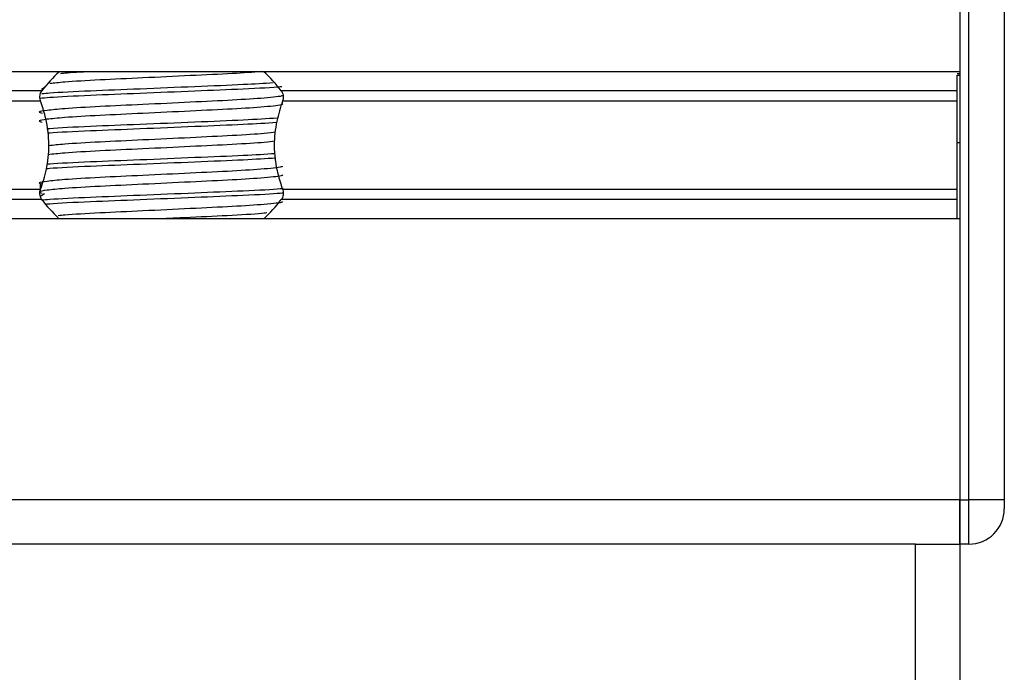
# Model space of a CAD drawing. Header units: millimetres. Extents: x 0 to 420, y 0 to 297.
# Tile 91 of 103: x 329.21 to 332.7, y 187.11 to 189.42. Entities that reach past the tile are written whole.
import ezdxf

# ---------------------------------------------------------------- set-up
doc = ezdxf.new("R2010")
doc.units = ezdxf.units.MM

msp = doc.modelspace()

# ---------------------------------------------------------------- linework, layer by layer
at = {"color": 7, "linetype": 'Continuous', "lineweight": 25}
for p, q in [((332.54098, 190.23547), (332.54098, 189.23873)), ((332.54098, 190.23547), (332.54098, 187.72004)), ((332.57243, 187.72004), (332.57243, 190.23547)), ((332.6982, 190.23547), (332.6982, 187.72004)), ((332.54098, 189.23873), (286.0056, 189.23873)), ((332.54098, 189.23087), (332.53155, 189.23087)), ((332.53155, 189.22629), (332.54098, 189.22629)), ((329.28665, 189.17056), (289.25993, 189.17056)), ((329.29671, 189.18218), (329.28554, 189.17534)), ((332.53155, 189.17056), (330.13561, 189.17056)), ((329.28214, 189.13446), (289.26445, 189.13446)), ((332.53155, 189.13446), (330.14012, 189.13446)), ((332.53155, 188.98726), (332.54098, 188.98726)), ((332.53155, 188.95259), (332.53155, 188.97625)), ((329.28214, 188.82105), (289.26445, 188.82105)), ((329.28046, 188.83974), (329.28046, 188.81449)), ((332.53155, 188.82105), (330.14012, 188.82105)), ((329.28665, 188.78495), (289.25993, 188.78495)), ((329.29671, 188.80487), (329.28335, 188.79668)), ((332.53155, 188.78495), (330.13561, 188.78495)), ((332.54098, 188.71678), (286.0056, 188.71678)), ((332.54098, 188.71678), (332.54098, 187.72004)), ((332.54098, 187.72004), (286.0056, 187.72004)), ((332.54098, 187.72004), (332.54098, 187.56283)), ((332.54098, 187.72004), (332.57243, 187.72004)), ((332.54098, 187.56283), (332.54098, 187.72004)), ((332.6982, 187.72004), (332.57243, 187.72004)), ((332.57243, 187.56283), (332.57243, 187.72004)), ((332.6982, 187.72004), (332.6982, 187.6886)), ((332.38377, 187.56283), (327.03849, 187.56283)), ((332.38377, 186.8082), (332.38377, 187.56283)), ((332.38377, 187.56283), (332.54098, 187.56283)), ((332.57243, 187.56283), (332.54098, 187.56283)), ((332.54098, 187.56283), (332.54098, 186.8082))]:
    msp.add_line(p, q, dxfattribs=at)
for centre, radius, start, end in [((329.71113, 188.84569), 0.53453, 132.66793, 142.57212), ((329.71113, 188.84569), 0.53453, 37.42788, 47.33207), ((329.71113, 189.10981), 0.53453, 217.42788, 226.78945), ((329.71113, 189.10981), 0.53453, 312.66793, 322.57212), ((332.57243, 187.6886), 0.12577, 270, 0)]:
    msp.add_arc(centre, radius, start, end, dxfattribs=at)
for points, knots in [([(330.0665, 189.23885), (330.03398, 189.23654), (329.96635, 189.23174), (329.81321, 189.22466), (329.64576, 189.21634), (329.48746, 189.2094), (329.37175, 189.20249), (329.33079, 189.1981), (329.31452, 189.19635)], [0, 0, 0, 0, 0.1645772, 0.3423508, 0.5251783, 0.700979, 0.8811979, 1, 1, 1, 1]), ([(329.46038, 189.23873), (329.42552, 189.23685), (329.38147, 189.23447), (329.35749, 189.232), (329.35248, 189.23148)], [0, 0, 0, 0, 0.7912827, 1, 1, 1, 1]), ([(332.53155, 188.98726), (332.53155, 189.03741), (332.53155, 189.12763), (332.53155, 189.19595), (332.53155, 189.22629)], [0, 0, 0, 0, 0.5558787, 1, 1, 1, 1]), ([(330.10713, 189.1987), (330.074, 189.19667), (330.00005, 189.19216), (329.82908, 189.18536), (329.63526, 189.17704), (329.45356, 189.1701), (329.33432, 189.16415), (329.29585, 189.16074), (329.28716, 189.15996)], [0, 0, 0, 0, 0.1579394, 0.3525509, 0.5526889, 0.7451431, 0.9424287, 1, 1, 1, 1]), ([(330.13842, 189.15531), (330.13894, 189.1546), (330.14125, 189.15144), (330.08203, 189.14497), (329.96831, 189.13764), (329.8137, 189.13032), (329.64581, 189.12202), (329.48681, 189.11506), (329.36931, 189.10792), (329.3016, 189.1011), (329.26998, 189.09607), (329.28231, 189.09268), (329.2878, 189.09117)], [0, 0, 0, 0, 0.0351066, 0.1561349, 0.2739528, 0.3916527, 0.5126988, 0.6290926, 0.7484115, 0.8401345, 0.9287498, 1, 1, 1, 1]), ([(329.28214, 189.13446), (329.28193, 189.13505), (329.28071, 189.13857), (329.27949, 189.14554), (329.27996, 189.15491), (329.28218, 189.16315), (329.28476, 189.16803), (329.28643, 189.17026), (329.28665, 189.17056)], [0, 0, 0, 0, 0.0508548, 0.3030287, 0.5240656, 0.7365591, 0.9653107, 1, 1, 1, 1]), ([(330.13747, 189.18499), (330.13569, 189.18479), (330.11092, 189.18196), (330.00319, 189.17695), (329.83139, 189.16962), (329.63455, 189.16132), (329.45415, 189.15438), (329.32752, 189.14814), (329.29074, 189.14447), (329.28028, 189.14342)], [0, 0, 0, 0, 0.0140301, 0.1956147, 0.3770176, 0.5635719, 0.7429639, 0.9268594, 1, 1, 1, 1]), ([(330.13561, 189.17056), (330.1361, 189.16988), (330.13816, 189.16703), (330.14106, 189.16067), (330.14276, 189.15115), (330.14236, 189.14189), (330.14084, 189.13684), (330.14012, 189.13446)], [0, 0, 0, 0, 0.0786657, 0.3295798, 0.5818024, 0.802882, 1, 1, 1, 1]), ([(330.13862, 189.12543), (330.14, 189.12421), (330.14413, 189.12056), (330.0829, 189.11354), (329.96808, 189.1062), (329.81376, 189.09888), (329.64579, 189.09058), (329.48682, 189.08362), (329.36931, 189.07648), (329.3016, 189.06965), (329.26999, 189.06463), (329.2823, 189.06124), (329.28778, 189.05973)], [0, 0, 0, 0, 0.059132, 0.1771634, 0.2920638, 0.4068492, 0.5248979, 0.6384095, 0.7547738, 0.8442256, 0.9306466, 1, 1, 1, 1]), ([(329.28214, 188.82105), (329.28977, 188.84434), (329.30578, 188.8932), (329.31559, 188.98353), (329.3044, 189.06814), (329.28817, 189.11649), (329.28214, 189.13446)], [0, 0, 0, 0, 0.2384824, 0.5002133, 0.8142029, 1, 1, 1, 1]), ([(330.14012, 189.13446), (330.13249, 189.11116), (330.11648, 189.0623), (330.10667, 188.97198), (330.11786, 188.88736), (330.13409, 188.83902), (330.14012, 188.82105)], [0, 0, 0, 0, 0.2384824, 0.5002133, 0.8142029, 1, 1, 1, 1]), ([(330.12259, 189.0738), (330.08483, 189.07148), (330.00645, 189.06667), (329.82934, 189.05959), (329.63497, 189.05126), (329.45444, 189.04433), (329.3419, 189.03887), (329.30784, 189.03594), (329.30452, 189.03565)], [0, 0, 0, 0, 0.1833159, 0.3805505, 0.5833859, 0.778434, 0.9783786, 1, 1, 1, 1]), ([(330.11894, 189.05787), (330.08227, 189.05563), (330.00492, 189.05089), (329.82937, 189.04387), (329.63467, 189.03554), (329.45557, 189.02861), (329.3399, 189.02317), (329.30915, 189.02028), (329.30648, 189.02003)], [0, 0, 0, 0, 0.1792693, 0.37810567, 0.58258843, 0.77922061, 0.98078904, 1, 1, 1, 1]), ([(330.11541, 189.02447), (330.10402, 189.02273), (330.07528, 189.01835), (329.96606, 189.01185), (329.81436, 189.00455), (329.64548, 188.99624), (329.48748, 188.9893), (329.37039, 188.9823), (329.32869, 188.97781), (329.31159, 188.97597)], [0, 0, 0, 0, 0.1028709, 0.2594114, 0.4157952, 0.5766249, 0.7312733, 0.8898082, 1, 1, 1, 1]), ([(330.11205, 188.9926), (330.10151, 188.991), (330.07348, 188.98677), (329.96592, 188.98041), (329.81439, 188.97311), (329.64549, 188.9648), (329.4874, 188.95786), (329.36885, 188.95075), (329.32628, 188.94615), (329.30824, 188.9442)], [0, 0, 0, 0, 0.0944898, 0.2513541, 0.4080614, 0.5692237, 0.724192, 0.8830549, 1, 1, 1, 1]), ([(332.53155, 188.71678), (332.53155, 188.7187), (332.53155, 188.72883), (332.53155, 188.76533), (332.53155, 188.82557), (332.53155, 188.90206), (332.53155, 188.95793), (332.53155, 188.98726)], [0, 0, 0, 0, 0.04803151, 0.25369748, 0.47859598, 0.72630632, 1, 1, 1, 1]), ([(330.11427, 188.94756), (330.079, 188.9454), (330.00299, 188.94075), (329.82923, 188.93382), (329.635, 188.92549), (329.45444, 188.91856), (329.34194, 188.9131), (329.30791, 188.91017), (329.30461, 188.90989)], [0, 0, 0, 0, 0.1729956, 0.3727716, 0.5782206, 0.7757819, 0.9783028, 1, 1, 1, 1]), ([(330.11622, 188.93195), (330.08036, 188.92975), (330.00379, 188.92506), (329.82932, 188.9181), (329.63475, 188.90977), (329.4553, 188.90284), (329.33827, 188.89729), (329.30671, 188.8943), (329.30293, 188.89394)], [0, 0, 0, 0, 0.1744293, 0.3724463, 0.5760865, 0.7719084, 0.9726462, 1, 1, 1, 1]), ([(330.13842, 188.90377), (330.13894, 188.90306), (330.14125, 188.8999), (330.08203, 188.89342), (329.96831, 188.8861), (329.8137, 188.87878), (329.64581, 188.87048), (329.48681, 188.86352), (329.36931, 188.85638), (329.3016, 188.84955), (329.26998, 188.84453), (329.28231, 188.84114), (329.2878, 188.83963)], [0, 0, 0, 0, 0.0351066, 0.1561349, 0.2739528, 0.3916527, 0.5126988, 0.6290926, 0.7484115, 0.8401345, 0.9287498, 1, 1, 1, 1]), ([(330.13862, 188.87389), (330.14, 188.87267), (330.14413, 188.86902), (330.0829, 188.86199), (329.96808, 188.85465), (329.81376, 188.84733), (329.64579, 188.83903), (329.48682, 188.83208), (329.36931, 188.82494), (329.3016, 188.81811), (329.26999, 188.81309), (329.2823, 188.8097), (329.28778, 188.80819)], [0, 0, 0, 0, 0.059132, 0.1771634, 0.2920638, 0.4068492, 0.5248979, 0.6384095, 0.7547738, 0.8442256, 0.9306466, 1, 1, 1, 1]), ([(329.28665, 188.78495), (329.28616, 188.78563), (329.2841, 188.78848), (329.2812, 188.79484), (329.2795, 188.80436), (329.2799, 188.81362), (329.28142, 188.81867), (329.28214, 188.82105)], [0, 0, 0, 0, 0.0786657, 0.3295798, 0.5818024, 0.802882, 1, 1, 1, 1]), ([(330.14188, 188.82389), (330.13875, 188.82352), (330.11309, 188.82052), (330.00364, 188.81535), (329.83123, 188.80803), (329.63472, 188.79973), (329.45366, 188.79278), (329.33366, 188.7868), (329.29484, 188.78334), (329.28572, 188.78253)], [0, 0, 0, 0, 0.0254448, 0.2080116, 0.3903958, 0.5779593, 0.7583217, 0.943212, 1, 1, 1, 1]), ([(330.14237, 188.80822), (330.13909, 188.80783), (330.11333, 188.80482), (330.00365, 188.79963), (329.83136, 188.79231), (329.63421, 188.784), (329.4555, 188.77707), (329.33857, 188.77153), (329.30716, 188.76857), (329.30357, 188.76823)], [0, 0, 0, 0, 0.0275782, 0.2161233, 0.4044799, 0.5981853, 0.7844538, 0.9753985, 1, 1, 1, 1]), ([(330.14012, 188.82105), (330.14033, 188.82046), (330.14155, 188.81694), (330.14277, 188.80997), (330.1423, 188.8006), (330.14008, 188.79235), (330.1375, 188.78748), (330.13583, 188.78524), (330.13561, 188.78495)], [0, 0, 0, 0, 0.0508548, 0.3030287, 0.5240656, 0.7365591, 0.9653107, 1, 1, 1, 1]), ([(330.13842, 188.77799), (330.13894, 188.77728), (330.14125, 188.77412), (330.08204, 188.76765), (329.96828, 188.76033), (329.81382, 188.75301), (329.64535, 188.7447), (329.48847, 188.73776), (329.38535, 188.73182), (329.35213, 188.7284), (329.34465, 188.72764)], [0, 0, 0, 0, 0.0448324, 0.1993902, 0.3498481, 0.5001554, 0.6547358, 0.8033751, 0.9557499, 1, 1, 1, 1]), ([(330.08436, 188.73751), (330.08141, 188.73712), (330.05908, 188.73409), (329.96407, 188.72889), (329.83637, 188.72258), (329.74843, 188.71836), (329.71555, 188.71678)], [0, 0, 0, 0, 0.0552431, 0.4192215, 0.7828355, 1, 1, 1, 1])]:
    msp.add_open_spline(points, degree=3, knots=knots, dxfattribs=at)

doc.saveas('drawing.dxf')
